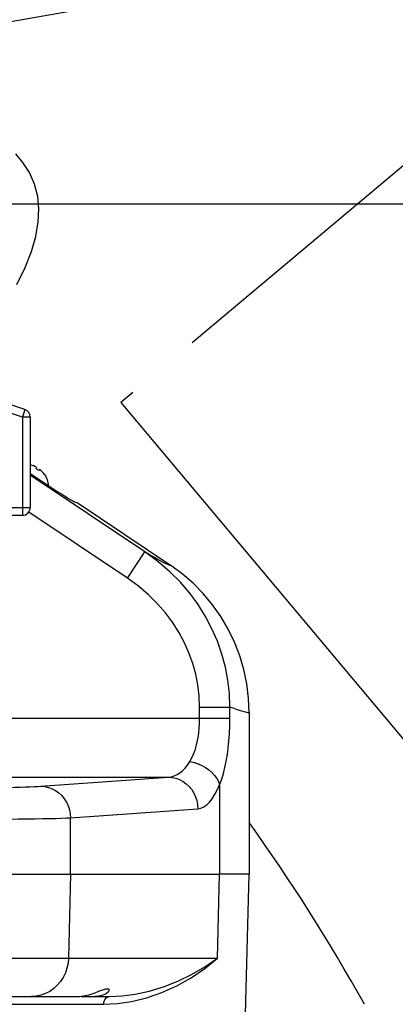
# Model space of a CAD drawing. Header units: millimetres. Extents: x 0 to 770, y -15 to 420.
# Tile 75 of 116: x 389 to 397, y 275 to 295. Entities that reach past the tile are written whole.
import ezdxf

# ---------------------------------------------------------------- set-up
doc = ezdxf.new("R2010")
doc.units = ezdxf.units.MM
doc.header["$LTSCALE"] = 32.67
doc.linetypes.add('PHANTOM', pattern=[0.8, 0.45, -0.05, 0.1, -0.05, 0.1, -0.05])
doc.layers.get('0').update_dxf_attribs({"linetype": 'CONTINUOUS'})
for name, color, linetype in [('1_DESIGN', 7, 'CONTINUOUS'), ('AXIS', 7, 'CONTINUOUS'), ('CRV2', 7, 'CONTINUOUS'), ('DRAFT', 7, 'CONTINUOUS'), ('DRIV_DIM', 7, 'CONTINUOUS'), ('PARAM_DIM', 7, 'CONTINUOUS'), ('ROUND', 7, 'CONTINUOUS')]:
    doc.layers.add(name, color=color, linetype=linetype)
doc.styles.get("Standard").update_dxf_attribs({"font": 'txt', "width": 0.8})
doc.dimstyles.new('DIMSTYLE_10', dxfattribs={"dimtxt": 3.8, "dimasz": 1.8, "dimexe": 2, "dimexo": 1.5, "dimgap": 0.95, "dimtad": 1, "dimdec": 3, "dimlfac": 12, "dimdsep": 46, "dimtxsty": 'STANDARD', "dimblk": 'OPEN', "dimblk1": 'OPEN', "dimblk2": 'OPEN', "dimcen": 0.09, "dimadec": 0, "dimazin": 0, "dimtp": 0.001, "dimtm": 0.001, "dimtfac": 1, "dimtdec": 3, "dimtofl": 0, "dimtmove": 0, "dimatfit": 3, "dimldrblk": 'OPEN', "dimfxl": 1, "dimtolj": 1, "dimarcsym": 0})
doc.dimstyles.new('DIMSTYLE_12', dxfattribs={"dimtxt": 3.8, "dimasz": 1.8, "dimexe": 2, "dimexo": 1.5, "dimgap": 1.9, "dimtad": 1, "dimdec": 3, "dimlfac": 12, "dimdsep": 46, "dimtxsty": 'STANDARD', "dimblk": 'OPEN', "dimblk1": 'OPEN', "dimblk2": 'OPEN', "dimcen": 0.09, "dimadec": 0, "dimazin": 0, "dimtp": 0.5, "dimtm": 0.5, "dimtfac": 1, "dimtdec": 3, "dimtofl": 0, "dimtmove": 0, "dimatfit": 3, "dimldrblk": 'OPEN', "dimfxl": 1, "dimtolj": 1, "dimarcsym": 0})

# ---------------------------------------------------------------- blocks, each defined once
blk = doc.blocks.new('_OPEN')
at = {"color": 0, "linetype": 'BYBLOCK'}
for p, q in [((0, 0), (-1, 0.342)), ((-1, -0.342), (0, 0)), ((-1, 0), (0, 0))]:
    blk.add_line(p, q, dxfattribs=at)
blk = doc.blocks.new('*D49')
at = {"layer": 'DRIV_DIM', "color": 2, "linetype": 'CONTINUOUS'}
for p, q in [((382.747, 291.599), (468.168, 291.599)), ((466.168, 291.599), (466.168, 274.932)), ((466.168, 258.266), (466.168, 274.932)), ((437.05, 258.266), (468.168, 258.266))]:
    blk.add_line(p, q, dxfattribs=at)
at = {"layer": 'DRIV_DIM', "color": 2, "linetype": 'CONTINUOUS', "xscale": 1.8, "yscale": 1.8, "zscale": 1.8}
for p, rotation in [((466.168, 291.599), 90), ((466.168, 258.266), 270)]:
    blk.add_blockref('_OPEN', p, dxfattribs=dict(at, rotation=rotation))
blk = doc.blocks.new('*D50')
at = {"layer": 'DRIV_DIM', "color": 2, "linetype": 'CONTINUOUS'}
for p, q in [((380.083, 329.099), (404.171, 329.099)), ((419.679, 329.099), (468.168, 329.099)), ((466.168, 329.099), (466.168, 310.349)), ((466.168, 291.599), (466.168, 310.349)), ((382.747, 291.599), (468.168, 291.599))]:
    blk.add_line(p, q, dxfattribs=at)
at = {"layer": 'DRIV_DIM', "color": 2, "linetype": 'CONTINUOUS', "xscale": 1.8, "yscale": 1.8, "zscale": 1.8}
for p, rotation in [((466.168, 329.099), 90), ((466.168, 291.599), 270)]:
    blk.add_blockref('_OPEN', p, dxfattribs=dict(at, rotation=rotation))
blk = doc.blocks.new('*D64')
at = {"layer": 'PARAM_DIM', "color": 2, "linetype": 'CONTINUOUS'}
for p, q in [((366.727, 293.099), (366.727, 340.916)), ((368.204, 291.86), (415.295, 300.163))]:
    blk.add_line(p, q, dxfattribs=at)
for points in [[(368.538, 339.497), (366.727, 338.916), (368.515, 338.266)], [(412.375, 301.464), (413.325, 299.816), (413.583, 301.7)]]:
    blk.add_lwpolyline(points, dxfattribs=at)
for start, end in [(50, 90), (10, 50)]:
    blk.add_arc((366.727, 291.599), 47.317, start, end, dxfattribs=at)

msp = doc.modelspace()

# ---------------------------------------------------------------- linework, layer by layer
at = {"color": 7, "linetype": 'CONTINUOUS'}
for p, q in [((393.602011, 280.847805), (393.602011, 277.432431)), ((393.602009, 277.432431), (392.978667, 277.432431))]:
    msp.add_line(p, q, dxfattribs=at)
msp.add_lwpolyline([(388.693229, 289.893916), (388.868649, 290.248898), (389.002354, 290.587743), (389.094934, 290.910459), (389.146473, 291.214302), (389.158517, 291.493992), (389.134056, 291.754354), (389.068851, 292.014015), (388.961405, 292.258939), (388.823038, 292.473069), (388.670843, 292.655992)], dxfattribs=at)
at = {"layer": '1_DESIGN', "color": 7, "linetype": 'CONTINUOUS'}
for p, q in [((388.979241, 286.080607), (388.979994, 286.081729)), ((388.977011, 285.901076), (389.369498, 285.637722)), ((389.098264, 286.000744), (389.115782, 286.026852)), ((389.175293, 285.986921), (389.157775, 285.960813)), ((389.277551, 285.882073), (389.276798, 285.88095)), ((389.365657, 285.631997), (389.369498, 285.637722))]:
    msp.add_line(p, q, dxfattribs=at)
for radius, start, end in [(0.508333, 76.7766917, 77.1178608), (0.507069, 60.191231, 76.8305164), (0.475712, 51.8189641, 60.4588323), (0.507069, 35.44728, 52.0865654), (0.508333, 5.7408253, 35.5011047)]:
    msp.add_arc((388.863714, 285.586874), radius, start, end, dxfattribs=at)
at = {"layer": 'AXIS', "color": 7, "linetype": 'CONTINUOUS'}
for p, q in [((386.561871, 274.849097), (389.943774, 274.849097)), ((390.060344, 274.849097), (390.340696, 274.849097))]:
    msp.add_line(p, q, dxfattribs=at)
for points in [[(389.943774, 274.849097), (389.981833, 274.849962), (390.020779, 274.85256), (390.060344, 274.856863)], [(390.060344, 274.856863), (390.134977, 274.869198), (390.211513, 274.887037), (390.287036, 274.909134), (390.359864, 274.933896), (390.427243, 274.958823), (390.485522, 274.980671), (390.533642, 274.997385), (390.57237, 275.008168), (390.602673, 275.012724), (390.62483, 275.010872), (390.638823, 275.00248), (390.643678, 274.98789)], [(390.643678, 274.98789), (390.638274, 274.967507), (390.621568, 274.943365), (390.593557, 274.918105), (390.555767, 274.894735), (390.510114, 274.875287), (390.457916, 274.860806), (390.400969, 274.852015), (390.340696, 274.849097)]]:
    msp.add_lwpolyline(points, dxfattribs=at)
at = {"layer": 'CRV2', "color": 4, "linetype": 'PHANTOM'}
for p, q in [((386.804208, 295.139249), (403.657301, 298.110904)), ((403.657301, 298.110904), (390.889894, 287.397777)), ((390.889894, 287.397777), (414.994429, 258.671111))]:
    msp.add_line(p, q, dxfattribs=at)
for centre, radius, start, end in [((366.727011, 291.599097), 88.536908, 10, 260), ((366.727011, 291.599097), 78.536908, 10, 260), ((403.657301, 298.110904), 41.036908, 286.037511, 135.6694468), ((403.657301, 298.110904), 51.036908, 246.6068207, 10), ((360.215204, 254.668807), 41.036908, 29.1975942, 35.5518121)]:
    msp.add_arc(centre, radius, start, end, dxfattribs=at)
at = {"layer": 'DRAFT', "color": 7, "linetype": 'CONTINUOUS'}
for p, q in [((387.480588, 277.432431), (392.978667, 277.432431)), ((393.495085, 273.349097), (393.602011, 277.432431))]:
    msp.add_line(p, q, dxfattribs=at)
at = {"layer": 'ROUND', "color": 7, "linetype": 'CONTINUOUS'}
for p, q in [((388.863049, 287.249154), (388.002669, 287.535947)), ((388.977011, 287.09104), (388.977011, 285.182431)), ((389.960309, 285.276865), (389.967604, 285.287737)), ((389.967604, 285.287737), (391.939979, 283.964299)), ((388.810344, 285.015764), (387.727011, 285.015764)), ((393.602011, 280.847805), (393.60201, 280.849054)), ((373.067034, 277.432431), (392.978667, 277.432431)), ((390.340696, 274.849097), (390.648174, 274.849097)), ((390.648174, 274.849097), (390.64885, 274.849098))]:
    msp.add_line(p, q, dxfattribs=at)
at = {"layer": 'ROUND', "color": 9, "linetype": 'CONTINUOUS'}
for p, q in [((388.810344, 287.09104), (387.949964, 287.377833)), ((388.863049, 287.249154), (388.810344, 287.09104)), ((388.977011, 287.09104), (388.810344, 287.09104)), ((388.810344, 287.09104), (388.810344, 285.015764)), ((391.400407, 284.241703), (388.977011, 285.867771)), ((387.560344, 285.182431), (388.977011, 285.182431)), ((391.02908, 283.688299), (388.945869, 285.086106)), ((391.02908, 283.688299), (391.400407, 284.241703)), ((392.555134, 280.963564), (393.195236, 280.963564)), ((392.555134, 280.73346), (392.555134, 280.963564)), ((393.195236, 280.73346), (393.195236, 280.963564)), ((393.602011, 280.847807), (393.597859, 280.84376)), ((387.560344, 280.73346), (393.195236, 280.73346)), ((388.020631, 279.483889), (391.894629, 279.483889)), ((389.201974, 279.291483), (391.894629, 279.483889)), ((392.978667, 279.32521), (392.978667, 277.432431)), ((389.827932, 278.625045), (392.520588, 278.81745)), ((389.827932, 277.432431), (389.827932, 278.625045)), ((389.827932, 277.432431), (389.784369, 275.660617)), ((392.935104, 275.660617), (392.978667, 277.432431)), ((387.480588, 275.660617), (392.935104, 275.660617)), ((376.256493, 274.686794), (390.530862, 274.686794))]:
    msp.add_line(p, q, dxfattribs=at)
at = {"layer": 'ROUND', "color": 7, "linetype": 'CONTINUOUS'}
for points in [[(389.409159, 285.604017), (389.293121, 285.678652), (389.169519, 285.758804), (389.039543, 285.843701), (388.977011, 285.884815)], [(389.960309, 285.276865), (389.950805, 285.277832), (389.927393, 285.288183), (389.890297, 285.30782), (389.839877, 285.336551), (389.77662, 285.3741), (389.701136, 285.420103), (389.614155, 285.474116), (389.516515, 285.535619), (389.409159, 285.604017)], [(393.60201, 280.849054), (393.589532, 281.153561), (393.552235, 281.456967), (393.490286, 281.756654), (393.404018, 282.050615), (393.29411, 282.336444), (393.161355, 282.612192), (393.006235, 282.876738), (392.829978, 283.127811), (392.634222, 283.363192), (392.420258, 283.581534), (392.1887, 283.782166), (391.939979, 283.964299)]]:
    msp.add_lwpolyline(points, dxfattribs=at)
at = {"layer": 'ROUND', "color": 9, "linetype": 'CONTINUOUS'}
for points in [[(391.861371, 283.982121), (391.826342, 283.999292), (391.784119, 284.021206), (391.733954, 284.048323), (391.674489, 284.081472), (391.602571, 284.122564), (391.513135, 284.174738), (391.400407, 284.241703)], [(393.195236, 280.963564), (393.18548, 281.251755), (393.154538, 281.53057), (393.102234, 281.80867), (393.028648, 282.083937), (392.933813, 282.355166), (392.817866, 282.620954), (392.681046, 282.879858), (392.523681, 283.130452), (392.346, 283.371563), (392.148905, 283.601276), (391.925825, 283.825017), (391.675329, 284.04039), (391.400407, 284.241703)], [(391.939979, 283.964299), (391.939837, 283.957921), (391.933248, 283.955923), (391.919619, 283.958413), (391.896857, 283.966441), (391.861371, 283.982121)], [(392.555134, 280.963564), (392.545758, 281.201284), (392.51876, 281.431412), (392.473925, 281.66111), (392.411294, 281.888652), (392.330852, 282.113072), (392.232668, 282.333245), (392.116885, 282.548017), (391.983711, 282.756256), (391.833253, 282.957047), (391.666175, 283.148866), (391.476771, 283.336357), (391.263637, 283.517695), (391.02908, 283.688299)], [(393.476579, 280.869223), (393.423311, 280.885724), (393.359473, 280.906632), (393.284044, 280.932348), (393.195236, 280.963564)], [(393.597859, 280.84376), (393.58529, 280.843251), (393.563062, 280.846565), (393.528293, 280.854667), (393.476579, 280.869223)], [(392.352709, 279.815036), (392.394156, 279.890715), (392.4288, 279.968425), (392.458935, 280.051207), (392.484617, 280.138172), (392.506029, 280.228644), (392.52337, 280.322023), (392.536732, 280.417032), (392.546705, 280.517615), (392.552991, 280.624073), (392.555134, 280.73346)], [(392.978667, 279.32521), (393.02301, 279.441251), (393.060076, 279.560406), (393.092315, 279.687338), (393.119791, 279.820685), (393.1427, 279.959409), (393.161252, 280.10259), (393.175548, 280.248271), (393.186218, 280.402497), (393.192943, 280.565733), (393.195236, 280.73346)], [(391.894629, 279.483889), (391.958977, 279.492162), (392.019824, 279.509856), (392.079524, 279.536955), (392.137449, 279.57311), (392.19292, 279.617715), (392.247942, 279.672833), (392.301835, 279.739054), (392.352709, 279.815036)], [(392.352709, 279.815036), (392.438406, 279.795023), (392.522578, 279.766648), (392.603727, 279.730414), (392.680407, 279.686966), (392.751253, 279.637079), (392.815004, 279.581641), (392.870527, 279.521637), (392.916831, 279.458137), (392.953093, 279.39227), (392.978667, 279.32521)], [(391.894629, 279.483889), (391.975871, 279.477473), (392.055738, 279.459893), (392.13288, 279.431447), (392.205992, 279.392615), (392.273838, 279.344054), (392.335269, 279.286585), (392.389247, 279.221181), (392.434858, 279.148949), (392.471332, 279.071108), (392.49805, 278.988978), (392.514562, 278.903946), (392.520588, 278.81745)], [(387.480588, 279.259994), (387.642462, 279.260182), (387.798842, 279.260723), (387.952974, 279.261615), (388.103589, 279.262851), (388.24959, 279.264422), (388.389894, 279.266315), (388.523459, 279.268518), (388.649299, 279.271014), (388.766464, 279.273783), (388.874149, 279.276808), (388.971313, 279.280057), (389.059443, 279.283601), (389.137117, 279.287433), (389.201974, 279.291483)], [(389.201974, 279.291483), (389.283215, 279.285068), (389.363082, 279.267488), (389.440224, 279.239042), (389.513337, 279.200209), (389.581182, 279.151648), (389.642613, 279.09418), (389.696591, 279.028776), (389.742202, 278.956543), (389.778676, 278.878703), (389.805395, 278.796572), (389.821906, 278.71154), (389.827932, 278.625045)], [(392.520588, 278.81745), (392.584935, 278.830136), (392.645783, 278.857267), (392.705482, 278.898819), (392.763408, 278.954257), (392.818878, 279.02265), (392.873901, 279.107165), (392.927794, 279.208704), (392.978667, 279.32521)], [(387.480588, 278.593556), (387.701325, 278.593744), (387.91457, 278.594285), (388.124751, 278.595177), (388.330135, 278.596413), (388.529227, 278.597984), (388.720551, 278.599877), (388.902685, 278.60208), (389.074285, 278.604575), (389.234056, 278.607345), (389.380898, 278.610369), (389.513394, 278.613619), (389.633572, 278.617163), (389.739492, 278.620994), (389.827932, 278.625045)], [(389.784369, 275.660617), (389.775269, 275.553865), (389.753378, 275.44924), (389.719058, 275.348473), (389.672878, 275.253232), (389.6156, 275.165093), (389.548173, 275.085512), (389.471713, 275.015809), (389.387485, 274.957134), (389.296881, 274.91046), (389.201401, 274.876559), (389.102626, 274.855991), (389.002189, 274.849097)], [(390.530862, 274.686794), (390.817266, 274.701364), (391.117672, 274.746087), (391.433623, 274.823782), (391.756116, 274.935031), (392.074303, 275.077483), (392.378392, 275.246666), (392.668837, 275.44314), (392.935104, 275.660617)], [(390.64885, 274.849098), (390.912665, 274.861239), (391.191524, 274.898509), (391.48667, 274.963255), (391.790284, 275.055962), (392.092754, 275.174672), (392.38534, 275.315658), (392.66922, 275.479386), (392.935104, 275.660617)], [(390.530862, 274.686794), (390.533631, 274.718681), (390.540657, 274.749222), (390.551679, 274.777281), (390.566287, 274.801814), (390.583937, 274.821911), (390.603976, 274.836825), (390.625656, 274.846), (390.648174, 274.849097)]]:
    msp.add_lwpolyline(points, dxfattribs=at)
at = {"layer": 'ROUND', "color": 7, "linetype": 'CONTINUOUS'}
for centre, start, end in [((388.810344, 287.09104), 0, 71.5650512), ((388.810344, 285.182431), 270, 360)]:
    msp.add_arc(centre, 0.166667, start, end, dxfattribs=at)

# ---------------------------------------------------------------- dimensions: what is measured, and where the dimension line sits
at = {"layer": 'DRIV_DIM', "color": 2, "linetype": 'CONTINUOUS'}
for base, p1, p2, picture, middle in [((466.167637, 329.099097), (381.246686, 291.599097), (378.583402, 329.099097), '*D50', (466.167637, 305.789097)), ((466.167637, 291.599097), (435.549789, 258.265764), (381.246686, 291.599097), '*D49', (466.167637, 270.372431))]:
    dim = msp.add_linear_dim(base=base, p1=p1, p2=p2, angle=90, dimstyle='DIMSTYLE_10', dxfattribs=at)
    dim.commit()
    dim.dimension.update_dxf_attribs({"geometry": picture, "text_midpoint": middle, "dimtype": 160})
at = {"layer": 'PARAM_DIM', "color": 2, "linetype": 'CONTINUOUS'}
dim = msp.add_angular_dim_2l(base=(397.141859, 327.846102), line1=((366.261028, 291.516932), (366.727011, 291.599097)), line2=((366.727011, 291.125926), (366.727011, 291.599097)), dimstyle='DIMSTYLE_12', override={"dimtad": 2}, dxfattribs=at)
dim.commit()
dim.dimension.update_dxf_attribs({"geometry": '*D64', "text_midpoint": (389.142894, 333.269668), "dimtype": 162})

doc.saveas('drawing.dxf')
